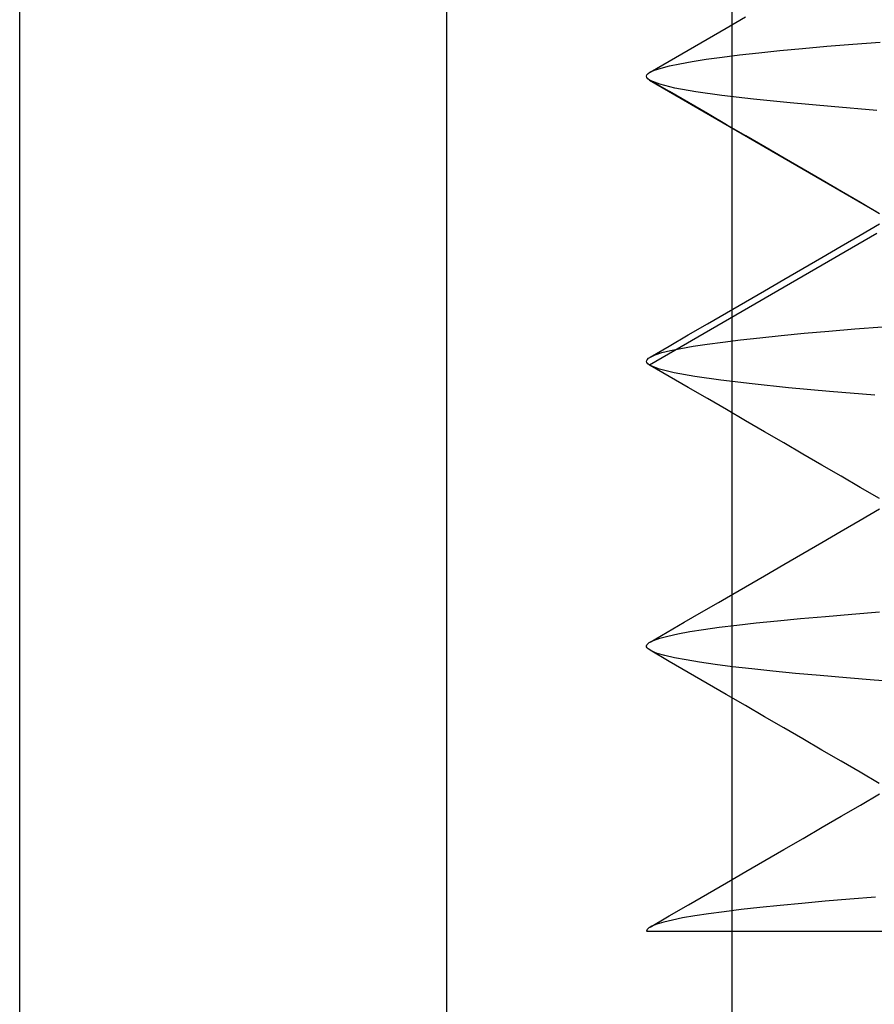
# Model space of a CAD drawing. Header units: millimetres. Extents: x 0 to 93, y -50 to 1.2.
# Tile 33 of 137: x 5 to 6.5, y -6.9 to -5.2. Entities that reach past the tile are written whole.
import ezdxf

# ---------------------------------------------------------------- set-up
doc = ezdxf.new("R2010")
doc.units = ezdxf.units.MM
doc.layers.add('MAIN-2', color=7, linetype='Continuous')

msp = doc.modelspace()

# ---------------------------------------------------------------- linework, layer by layer
at = {"layer": 'MAIN-2'}
for p, q in [((5.75, -9), (5.75, 0)), ((6.2505, -9), (6.2505, 0)), ((5.0005, -8), (5.0005, -0.8)), ((6.24, -5.2153), (6.2735, -5.1958)), ((6.24, -5.2153), (6.2735, -5.1958)), ((6.2065, -5.2347), (6.24, -5.2153)), ((6.2065, -5.2347), (6.24, -5.2153)), ((6.1731, -5.2541), (6.2065, -5.2347)), ((6.1731, -5.2541), (6.2065, -5.2347)), ((6.3341, -5.2548), (6.3739, -5.2511)), ((6.3341, -5.2548), (6.3739, -5.2511)), ((6.3739, -5.2511), (6.4166, -5.2473)), ((6.3739, -5.2511), (6.4166, -5.2473)), ((6.4166, -5.2473), (6.462, -5.2436)), ((6.4166, -5.2473), (6.462, -5.2436)), ((6.462, -5.2436), (6.5101, -5.2398)), ((6.462, -5.2436), (6.5101, -5.2398)), ((6.1396, -5.2735), (6.1731, -5.2541)), ((6.1396, -5.2735), (6.1731, -5.2541)), ((6.2047, -5.2701), (6.2325, -5.2662)), ((6.2047, -5.2701), (6.2325, -5.2662)), ((6.2325, -5.2662), (6.2634, -5.2624)), ((6.2325, -5.2662), (6.2634, -5.2624)), ((6.2634, -5.2624), (6.2972, -5.2586)), ((6.2634, -5.2624), (6.2972, -5.2586)), ((6.2972, -5.2586), (6.3341, -5.2548)), ((6.2972, -5.2586), (6.3341, -5.2548)), ((6.1062, -5.2929), (6.1396, -5.2735)), ((6.1062, -5.2929), (6.1396, -5.2735)), ((6.1142, -5.2892), (6.1256, -5.2854)), ((6.1142, -5.2892), (6.1256, -5.2854)), ((6.1256, -5.2854), (6.1404, -5.2816)), ((6.1256, -5.2854), (6.1404, -5.2816)), ((6.1404, -5.2816), (6.1585, -5.2778)), ((6.1404, -5.2816), (6.1585, -5.2778)), ((6.1585, -5.2778), (6.18, -5.2739)), ((6.1585, -5.2778), (6.18, -5.2739)), ((6.18, -5.2739), (6.2047, -5.2701)), ((6.18, -5.2739), (6.2047, -5.2701)), ((6.1001, -5.2997), (6.1009, -5.2974)), ((6.1001, -5.2997), (6.1009, -5.2974)), ((6.1006, -5.3019), (6.1001, -5.2997)), ((6.1006, -5.3019), (6.1001, -5.2997)), ((6.1024, -5.3042), (6.1006, -5.3019)), ((6.1024, -5.3042), (6.1006, -5.3019)), ((6.1009, -5.2974), (6.1029, -5.2951)), ((6.1009, -5.2974), (6.1029, -5.2951)), ((6.1029, -5.2951), (6.1061, -5.2929)), ((6.1029, -5.2951), (6.1061, -5.2929)), ((6.1061, -5.2929), (6.1142, -5.2892)), ((6.1061, -5.2929), (6.1142, -5.2892)), ((6.1055, -5.3065), (6.1024, -5.3042)), ((6.1055, -5.3065), (6.1024, -5.3042)), ((6.1055, -5.3065), (6.5041, -5.5376)), ((6.1057, -5.3066), (6.1055, -5.3065)), ((6.1055, -5.3065), (6.5041, -5.5376)), ((6.1057, -5.3066), (6.1055, -5.3065)), ((6.1059, -5.3068), (6.1057, -5.3066)), ((6.1059, -5.3068), (6.1057, -5.3066)), ((6.1061, -5.3069), (6.1059, -5.3068)), ((6.1061, -5.3069), (6.1059, -5.3068)), ((6.1063, -5.307), (6.1061, -5.3069)), ((6.1063, -5.307), (6.1061, -5.3069)), ((6.1065, -5.3071), (6.1063, -5.307)), ((6.1065, -5.3071), (6.1063, -5.307)), ((6.1067, -5.3073), (6.1065, -5.3071)), ((6.1067, -5.3073), (6.1065, -5.3071)), ((6.1402, -5.3267), (6.1067, -5.3072)), ((6.1402, -5.3267), (6.1067, -5.3072)), ((6.1233, -5.314), (6.1067, -5.3073)), ((6.1233, -5.314), (6.1067, -5.3073)), ((6.1499, -5.3206), (6.1233, -5.314)), ((6.1499, -5.3206), (6.1233, -5.314)), ((6.1863, -5.3272), (6.1499, -5.3206)), ((6.1863, -5.3272), (6.1499, -5.3206)), ((6.1736, -5.3461), (6.1402, -5.3267)), ((6.1736, -5.3461), (6.1402, -5.3267)), ((6.2324, -5.3337), (6.1863, -5.3272)), ((6.2324, -5.3337), (6.1863, -5.3272)), ((6.2879, -5.3402), (6.2324, -5.3337)), ((6.2879, -5.3402), (6.2324, -5.3337)), ((6.2071, -5.3655), (6.1736, -5.3461)), ((6.2071, -5.3655), (6.1736, -5.3461)), ((6.3521, -5.3466), (6.2879, -5.3402)), ((6.3521, -5.3466), (6.2879, -5.3402)), ((6.4242, -5.3531), (6.3521, -5.3466)), ((6.4242, -5.3531), (6.3521, -5.3466)), ((6.504, -5.3597), (6.4242, -5.3531)), ((6.504, -5.3597), (6.4242, -5.3531)), ((6.2406, -5.3849), (6.2071, -5.3655)), ((6.2406, -5.3849), (6.2071, -5.3655)), ((6.2741, -5.4044), (6.2406, -5.3849)), ((6.2741, -5.4044), (6.2406, -5.3849)), ((6.3077, -5.4239), (6.2741, -5.4044)), ((6.3077, -5.4239), (6.2741, -5.4044)), ((6.3413, -5.4434), (6.3077, -5.4239)), ((6.3413, -5.4434), (6.3077, -5.4239)), ((6.3748, -5.4629), (6.3413, -5.4434)), ((6.3748, -5.4629), (6.3413, -5.4434)), ((6.4083, -5.4824), (6.3748, -5.4629)), ((6.4083, -5.4824), (6.3748, -5.4629)), ((6.4419, -5.5019), (6.4083, -5.4824)), ((6.4419, -5.5019), (6.4083, -5.4824)), ((6.4754, -5.5214), (6.4419, -5.5019)), ((6.4754, -5.5214), (6.4419, -5.5019)), ((6.509, -5.541), (6.4754, -5.5214)), ((6.509, -5.541), (6.4754, -5.5214)), ((6.475, -5.5787), (6.5086, -5.5591)), ((6.475, -5.5787), (6.5086, -5.5591)), ((6.5041, -5.5758), (6.1054, -5.8068)), ((6.5041, -5.5758), (6.1054, -5.8068)), ((6.4414, -5.5982), (6.475, -5.5787)), ((6.4414, -5.5982), (6.475, -5.5787)), ((6.4079, -5.6177), (6.4414, -5.5982)), ((6.4079, -5.6177), (6.4414, -5.5982)), ((6.3743, -5.6372), (6.4079, -5.6177)), ((6.3743, -5.6372), (6.4079, -5.6177)), ((6.3408, -5.6567), (6.3743, -5.6372)), ((6.3408, -5.6567), (6.3743, -5.6372)), ((6.3072, -5.6761), (6.3408, -5.6567)), ((6.3072, -5.6761), (6.3408, -5.6567)), ((6.2737, -5.6956), (6.3072, -5.6761)), ((6.2737, -5.6956), (6.3072, -5.6761)), ((6.2402, -5.7151), (6.2737, -5.6956)), ((6.2402, -5.7151), (6.2737, -5.6956)), ((6.2068, -5.7344), (6.2402, -5.7151)), ((6.2068, -5.7344), (6.2402, -5.7151)), ((6.1734, -5.7538), (6.2068, -5.7344)), ((6.1734, -5.7538), (6.2068, -5.7344)), ((6.3363, -5.7548), (6.3765, -5.7509)), ((6.3363, -5.7548), (6.3765, -5.7509)), ((6.3765, -5.7509), (6.4197, -5.747)), ((6.3765, -5.7509), (6.4197, -5.747)), ((6.4197, -5.747), (6.4656, -5.7431)), ((6.4197, -5.747), (6.4656, -5.7431)), ((6.4656, -5.7431), (6.5142, -5.7393)), ((6.4656, -5.7431), (6.5142, -5.7393)), ((6.14, -5.7732), (6.1734, -5.7538)), ((6.14, -5.7732), (6.1734, -5.7538)), ((6.1817, -5.7737), (6.2063, -5.77)), ((6.1817, -5.7737), (6.2063, -5.77)), ((6.2063, -5.77), (6.2341, -5.7663)), ((6.2063, -5.77), (6.2341, -5.7663)), ((6.2341, -5.7663), (6.265, -5.7625)), ((6.2341, -5.7663), (6.265, -5.7625)), ((6.265, -5.7625), (6.2991, -5.7587)), ((6.265, -5.7625), (6.2991, -5.7587)), ((6.2991, -5.7587), (6.3363, -5.7548)), ((6.2991, -5.7587), (6.3363, -5.7548)), ((6.1066, -5.7926), (6.14, -5.7732)), ((6.1066, -5.7926), (6.14, -5.7732)), ((6.1152, -5.7886), (6.127, -5.7848)), ((6.1152, -5.7886), (6.127, -5.7848)), ((6.127, -5.7848), (6.142, -5.7811)), ((6.127, -5.7848), (6.142, -5.7811)), ((6.142, -5.7811), (6.1603, -5.7774)), ((6.142, -5.7811), (6.1603, -5.7774)), ((6.1603, -5.7774), (6.1817, -5.7737)), ((6.1603, -5.7774), (6.1817, -5.7737)), ((6.1002, -5.7996), (6.1011, -5.7972)), ((6.1002, -5.7996), (6.1011, -5.7972)), ((6.1006, -5.802), (6.1002, -5.7996)), ((6.1006, -5.802), (6.1002, -5.7996)), ((6.1024, -5.8044), (6.1006, -5.802)), ((6.1024, -5.8044), (6.1006, -5.802)), ((6.1011, -5.7972), (6.1033, -5.7948)), ((6.1011, -5.7972), (6.1033, -5.7948)), ((6.1054, -5.8068), (6.1024, -5.8044)), ((6.1054, -5.8068), (6.1024, -5.8044)), ((6.1033, -5.7948), (6.1068, -5.7925)), ((6.1033, -5.7948), (6.1068, -5.7925)), ((6.1068, -5.7925), (6.1152, -5.7886)), ((6.1068, -5.7925), (6.1152, -5.7886)), ((6.1056, -5.8069), (6.1054, -5.8068)), ((6.1056, -5.8069), (6.1054, -5.8068)), ((6.1058, -5.807), (6.1056, -5.8069)), ((6.1058, -5.807), (6.1056, -5.8069)), ((6.106, -5.8071), (6.1058, -5.807)), ((6.106, -5.8071), (6.1058, -5.807)), ((6.1062, -5.8072), (6.106, -5.8071)), ((6.1062, -5.8072), (6.106, -5.8071)), ((6.1064, -5.8074), (6.1062, -5.8072)), ((6.1064, -5.8074), (6.1062, -5.8072)), ((6.1066, -5.8075), (6.1064, -5.8074)), ((6.1066, -5.8075), (6.1064, -5.8074)), ((6.14, -5.8268), (6.1066, -5.8074)), ((6.14, -5.8268), (6.1066, -5.8074)), ((6.1228, -5.8139), (6.1066, -5.8075)), ((6.1228, -5.8139), (6.1066, -5.8075)), ((6.1488, -5.8202), (6.1228, -5.8139)), ((6.1488, -5.8202), (6.1228, -5.8139)), ((6.1847, -5.8267), (6.1488, -5.8202)), ((6.1847, -5.8267), (6.1488, -5.8202)), ((6.1734, -5.8462), (6.14, -5.8268)), ((6.1734, -5.8462), (6.14, -5.8268)), ((6.2304, -5.8332), (6.1847, -5.8267)), ((6.2304, -5.8332), (6.1847, -5.8267)), ((6.2855, -5.8398), (6.2304, -5.8332)), ((6.2855, -5.8398), (6.2304, -5.8332)), ((6.2068, -5.8655), (6.1734, -5.8462)), ((6.2068, -5.8655), (6.1734, -5.8462)), ((6.3493, -5.8464), (6.2855, -5.8398)), ((6.3493, -5.8464), (6.2855, -5.8398)), ((6.421, -5.853), (6.3493, -5.8464)), ((6.421, -5.853), (6.3493, -5.8464)), ((6.5006, -5.8595), (6.421, -5.853)), ((6.5006, -5.8595), (6.421, -5.853)), ((6.2401, -5.8849), (6.2068, -5.8655)), ((6.2401, -5.8849), (6.2068, -5.8655)), ((6.2737, -5.9044), (6.2401, -5.8849)), ((6.2737, -5.9044), (6.2401, -5.8849)), ((6.3072, -5.9239), (6.2737, -5.9044)), ((6.3072, -5.9239), (6.2737, -5.9044)), ((6.3408, -5.9433), (6.3072, -5.9239)), ((6.3408, -5.9433), (6.3072, -5.9239)), ((6.3744, -5.9628), (6.3408, -5.9433)), ((6.3744, -5.9628), (6.3408, -5.9433)), ((6.4079, -5.9823), (6.3744, -5.9628)), ((6.4079, -5.9823), (6.3744, -5.9628)), ((6.4414, -6.0018), (6.4079, -5.9823)), ((6.4414, -6.0018), (6.4079, -5.9823)), ((6.475, -6.0213), (6.4414, -6.0018)), ((6.475, -6.0213), (6.4414, -6.0018)), ((6.5086, -6.0409), (6.475, -6.0213)), ((6.5086, -6.0409), (6.475, -6.0213)), ((6.475, -6.0787), (6.5086, -6.0592)), ((6.475, -6.0787), (6.5086, -6.0592)), ((6.4415, -6.0982), (6.475, -6.0787)), ((6.4415, -6.0982), (6.475, -6.0787)), ((6.4079, -6.1177), (6.4415, -6.0982)), ((6.4079, -6.1177), (6.4415, -6.0982)), ((6.3744, -6.1372), (6.4079, -6.1177)), ((6.3744, -6.1372), (6.4079, -6.1177)), ((6.3408, -6.1567), (6.3744, -6.1372)), ((6.3408, -6.1567), (6.3744, -6.1372)), ((6.3073, -6.1762), (6.3408, -6.1567)), ((6.3073, -6.1762), (6.3408, -6.1567)), ((6.2737, -6.1956), (6.3073, -6.1762)), ((6.2737, -6.1956), (6.3073, -6.1762)), ((6.2402, -6.2151), (6.2737, -6.1956)), ((6.2402, -6.2151), (6.2737, -6.1956)), ((6.2264, -6.2231), (6.2402, -6.2151)), ((6.2264, -6.2231), (6.2402, -6.2151)), ((6.1963, -6.2405), (6.2264, -6.2231)), ((6.1963, -6.2405), (6.2264, -6.2231)), ((6.1663, -6.258), (6.1963, -6.2405)), ((6.1663, -6.258), (6.1963, -6.2405)), ((6.3299, -6.2553), (6.3703, -6.2515)), ((6.3299, -6.2553), (6.3703, -6.2515)), ((6.3703, -6.2515), (6.4138, -6.2476)), ((6.3703, -6.2515), (6.4138, -6.2476)), ((6.4138, -6.2476), (6.46, -6.2437)), ((6.4138, -6.2476), (6.46, -6.2437)), ((6.46, -6.2437), (6.5088, -6.2398)), ((6.46, -6.2437), (6.5088, -6.2398)), ((6.1363, -6.2754), (6.1663, -6.258)), ((6.1363, -6.2754), (6.1663, -6.258)), ((6.176, -6.2744), (6.2002, -6.2706)), ((6.176, -6.2744), (6.2002, -6.2706)), ((6.2002, -6.2706), (6.2276, -6.2668)), ((6.2002, -6.2706), (6.2276, -6.2668)), ((6.2276, -6.2668), (6.2585, -6.263)), ((6.2276, -6.2668), (6.2585, -6.263)), ((6.2585, -6.263), (6.2925, -6.2592)), ((6.2585, -6.263), (6.2925, -6.2592)), ((6.2925, -6.2592), (6.3299, -6.2553)), ((6.2925, -6.2592), (6.3299, -6.2553)), ((6.1063, -6.2928), (6.1363, -6.2754)), ((6.1063, -6.2928), (6.1363, -6.2754)), ((6.1122, -6.2899), (6.1232, -6.286)), ((6.1122, -6.2899), (6.1232, -6.286)), ((6.1232, -6.286), (6.1375, -6.2821)), ((6.1232, -6.286), (6.1375, -6.2821)), ((6.1375, -6.2821), (6.1551, -6.2782)), ((6.1375, -6.2821), (6.1551, -6.2782)), ((6.1551, -6.2782), (6.176, -6.2744)), ((6.1551, -6.2782), (6.176, -6.2744)), ((6.1001, -6.2993), (6.1008, -6.2974)), ((6.1001, -6.2993), (6.1008, -6.2974)), ((6.1003, -6.3011), (6.1001, -6.2993)), ((6.1003, -6.3011), (6.1001, -6.2993)), ((6.1012, -6.303), (6.1003, -6.3011)), ((6.1012, -6.303), (6.1003, -6.3011)), ((6.1008, -6.2974), (6.1024, -6.2956)), ((6.1008, -6.2974), (6.1024, -6.2956)), ((6.1029, -6.3048), (6.1012, -6.303)), ((6.1029, -6.3048), (6.1012, -6.303)), ((6.1024, -6.2956), (6.1047, -6.2937)), ((6.1024, -6.2956), (6.1047, -6.2937)), ((6.1092, -6.3086), (6.1029, -6.3048)), ((6.1092, -6.3086), (6.1029, -6.3048)), ((6.1047, -6.2937), (6.1122, -6.2899)), ((6.1047, -6.2937), (6.1122, -6.2899)), ((6.1397, -6.3265), (6.1062, -6.3071)), ((6.1397, -6.3265), (6.1062, -6.3071)), ((6.119, -6.3125), (6.1092, -6.3086)), ((6.119, -6.3125), (6.1092, -6.3086)), ((6.1324, -6.3163), (6.119, -6.3125)), ((6.1324, -6.3163), (6.119, -6.3125)), ((6.1493, -6.3202), (6.1324, -6.3163)), ((6.1493, -6.3202), (6.1324, -6.3163)), ((6.1696, -6.3241), (6.1493, -6.3202)), ((6.1696, -6.3241), (6.1493, -6.3202)), ((6.1731, -6.3459), (6.1397, -6.3265)), ((6.1731, -6.3459), (6.1397, -6.3265)), ((6.1933, -6.328), (6.1696, -6.3241)), ((6.1933, -6.328), (6.1696, -6.3241)), ((6.2205, -6.332), (6.1933, -6.328)), ((6.2205, -6.332), (6.1933, -6.328)), ((6.2509, -6.3359), (6.2205, -6.332)), ((6.2509, -6.3359), (6.2205, -6.332)), ((6.2847, -6.3399), (6.2509, -6.3359)), ((6.2847, -6.3399), (6.2509, -6.3359)), ((6.3216, -6.3438), (6.2847, -6.3399)), ((6.3216, -6.3438), (6.2847, -6.3399)), ((6.2066, -6.3653), (6.1731, -6.3459)), ((6.2066, -6.3653), (6.1731, -6.3459)), ((6.3616, -6.3477), (6.3216, -6.3438)), ((6.3616, -6.3477), (6.3216, -6.3438)), ((6.4047, -6.3516), (6.3616, -6.3477)), ((6.4047, -6.3516), (6.3616, -6.3477)), ((6.4507, -6.3555), (6.4047, -6.3516)), ((6.4507, -6.3555), (6.4047, -6.3516)), ((6.4993, -6.3593), (6.4507, -6.3555)), ((6.4993, -6.3593), (6.4507, -6.3555)), ((6.24, -6.3847), (6.2066, -6.3653)), ((6.24, -6.3847), (6.2066, -6.3653)), ((6.5506, -6.3632), (6.4993, -6.3593)), ((6.5506, -6.3632), (6.4993, -6.3593)), ((6.2736, -6.4042), (6.24, -6.3847)), ((6.2736, -6.4042), (6.24, -6.3847)), ((6.3071, -6.4236), (6.2736, -6.4042)), ((6.3071, -6.4236), (6.2736, -6.4042)), ((6.3407, -6.4431), (6.3071, -6.4236)), ((6.3407, -6.4431), (6.3071, -6.4236)), ((6.3743, -6.4626), (6.3407, -6.4431)), ((6.3743, -6.4626), (6.3407, -6.4431)), ((6.4078, -6.4821), (6.3743, -6.4626)), ((6.4078, -6.4821), (6.3743, -6.4626)), ((6.4413, -6.5016), (6.4078, -6.4821)), ((6.4413, -6.5016), (6.4078, -6.4821)), ((6.4748, -6.5211), (6.4413, -6.5016)), ((6.4748, -6.5211), (6.4413, -6.5016)), ((6.5084, -6.5406), (6.4748, -6.5211)), ((6.5084, -6.5406), (6.4748, -6.5211)), ((6.4752, -6.5786), (6.5087, -6.5591)), ((6.4752, -6.5786), (6.5087, -6.5591)), ((6.4417, -6.5981), (6.4752, -6.5786)), ((6.4417, -6.5981), (6.4752, -6.5786)), ((6.4082, -6.6176), (6.4417, -6.5981)), ((6.4082, -6.6176), (6.4417, -6.5981)), ((6.3747, -6.6371), (6.4082, -6.6176)), ((6.3747, -6.6371), (6.4082, -6.6176)), ((6.3412, -6.6565), (6.3747, -6.6371)), ((6.3412, -6.6565), (6.3747, -6.6371)), ((6.3076, -6.676), (6.3412, -6.6565)), ((6.3076, -6.676), (6.3412, -6.6565)), ((6.2741, -6.6955), (6.3076, -6.676)), ((6.2741, -6.6955), (6.3076, -6.676)), ((6.2405, -6.715), (6.2741, -6.6955)), ((6.2405, -6.715), (6.2741, -6.6955)), ((6.207, -6.7344), (6.2405, -6.715)), ((6.207, -6.7344), (6.2405, -6.715)), ((6.1736, -6.7538), (6.207, -6.7344)), ((6.1736, -6.7538), (6.207, -6.7344)), ((6.14, -6.7733), (6.1736, -6.7538)), ((6.14, -6.7733), (6.1736, -6.7538)), ((6.3347, -6.7548), (6.2991, -6.7585)), ((6.3347, -6.7548), (6.2991, -6.7585)), ((6.3728, -6.7512), (6.3347, -6.7548)), ((6.3728, -6.7512), (6.3347, -6.7548)), ((6.4135, -6.7476), (6.3728, -6.7512)), ((6.4135, -6.7476), (6.3728, -6.7512)), ((6.4566, -6.7439), (6.4135, -6.7476)), ((6.4566, -6.7439), (6.4135, -6.7476)), ((6.502, -6.7403), (6.4566, -6.7439)), ((6.502, -6.7403), (6.4566, -6.7439)), ((6.2088, -6.7695), (6.1846, -6.7731)), ((6.2088, -6.7695), (6.1846, -6.7731)), ((6.2361, -6.7658), (6.2088, -6.7695)), ((6.2361, -6.7658), (6.2088, -6.7695)), ((6.2662, -6.7621), (6.2361, -6.7658)), ((6.2662, -6.7621), (6.2361, -6.7658)), ((6.2991, -6.7585), (6.2662, -6.7621)), ((6.2991, -6.7585), (6.2662, -6.7621)), ((6.1065, -6.7927), (6.14, -6.7733)), ((6.1065, -6.7927), (6.14, -6.7733)), ((6.1183, -6.7876), (6.1094, -6.7912)), ((6.1183, -6.7876), (6.1094, -6.7912)), ((6.1303, -6.784), (6.1183, -6.7876)), ((6.1303, -6.784), (6.1183, -6.7876)), ((6.1454, -6.7804), (6.1303, -6.784)), ((6.1454, -6.7804), (6.1303, -6.784)), ((6.1634, -6.7768), (6.1454, -6.7804)), ((6.1634, -6.7768), (6.1454, -6.7804)), ((6.1846, -6.7731), (6.1634, -6.7768)), ((6.1846, -6.7731), (6.1634, -6.7768)), ((6.1005, -6.7985), (6.1002, -6.8)), ((6.1005, -6.7985), (6.1002, -6.8)), ((6.1002, -6.8), (6.1139, -6.8)), ((6.1012, -6.797), (6.1005, -6.7985)), ((6.1012, -6.797), (6.1005, -6.7985)), ((6.1025, -6.7956), (6.1012, -6.797)), ((6.1025, -6.7956), (6.1012, -6.797)), ((6.1043, -6.7941), (6.1025, -6.7956)), ((6.1043, -6.7941), (6.1025, -6.7956)), ((6.1066, -6.7927), (6.1043, -6.7941)), ((6.1066, -6.7927), (6.1043, -6.7941)), ((6.1094, -6.7912), (6.1066, -6.7927)), ((6.1094, -6.7912), (6.1066, -6.7927)), ((6.1139, -6.8), (6.1343, -6.8)), ((6.1343, -6.8), (6.1603, -6.8)), ((6.1603, -6.8), (6.1911, -6.8)), ((6.1911, -6.8), (6.226, -6.8)), ((6.226, -6.8), (6.2645, -6.8)), ((6.2645, -6.8), (6.3072, -6.8)), ((6.3072, -6.8), (6.355, -6.8)), ((6.355, -6.8), (6.4075, -6.8)), ((6.4075, -6.8), (6.4627, -6.8)), ((6.4627, -6.8), (6.5192, -6.8))]:
    msp.add_line(p, q, dxfattribs=at)

doc.saveas('drawing.dxf')
